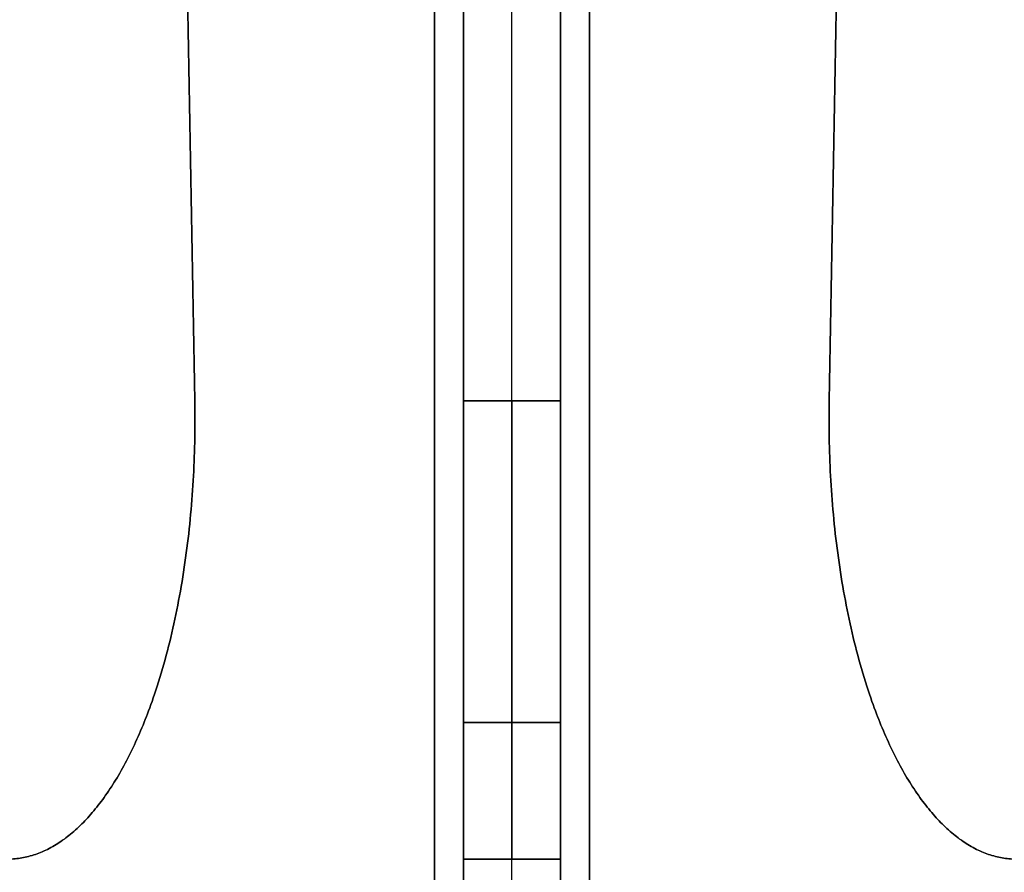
# Model space of a CAD drawing. Header units: millimetres. Extents: x -374 to 374, y -7 to 1090.
# Tile 5 of 18: x -51 to 51, y 42 to 130. Entities that reach past the tile are written whole.
import ezdxf

# ---------------------------------------------------------------- set-up
doc = ezdxf.new("R2010")
doc.units = ezdxf.units.MM
doc.header["$MEASUREMENT"] = 0
doc.layers.add('IGES LEVEL 3', color=7, linetype='Continuous')

msp = doc.modelspace()

# ---------------------------------------------------------------- linework, layer by layer
at = {"layer": 'IGES LEVEL 3'}
for points in [[(-8, 1076, -5), (-8, 542, -5), (-8, 8, -5)], [(-8, 8, 5), (-8, 542, 5), (-8, 1076, 5)], [(-5, 8, -8), (-5, 542, -8), (-5, 1076, -8)], [(-5, 1076, 8), (-5, 542, 8), (-5, 8, 8)], [(5, 1076, -8), (5, 542, -8), (5, 8, -8)], [(5, 8, 8), (5, 542, 8), (5, 1076, 8)], [(8, 1076, 5), (8, 542, 5), (8, 8, 5)], [(8, 8, -5), (8, 542, -5), (8, 1076, -5)], [(-32.76, 90.38, -5), (-41.31, 580.19, -5), (-49.86, 1070, -5)], [(-49.86, 1070, 5), (-41.31, 580.19, 5), (-32.76, 90.38, 5)], [(-5, 1070, -49.86), (-5, 580.19, -41.31), (-5, 90.38, -32.76)], [(-5, 90.38, 32.76), (-5, 580.19, 41.31), (-5, 1070, 49.86)], [(5, 90.38, -32.76), (5, 580.19, -41.31), (5, 1070, -49.86)], [(5, 1070, 49.86), (5, 580.19, 41.31), (5, 90.38, 32.76)], [(32.76, 90.38, 5), (41.31, 580.19, 5), (49.86, 1070, 5)], [(49.86, 1070, -5), (41.31, 580.19, -5), (32.76, 90.38, -5)], [(-32.76, 90.38, 5), (-32.76, 90.38), (-32.76, 90.38, -5)], [(-5, 90.38, -32.76), (0, 90.38, -32.76), (5, 90.38, -32.76)], [(5, 90.38, 32.76), (0, 90.38, 32.76), (-5, 90.38, 32.76)], [(32.76, 90.38, -5), (32.76, 90.38), (32.76, 90.38, 5)], [(-5, 43.03, -51.83), (-5, 39.62, -163.52), (-5, 36.21, -275.21)], [(-5, 43.03, -51.83), (0, 43.03, -51.83), (5, 43.03, -51.83)], [(-5, 36.21, 275.21), (-5, 39.62, 163.52), (-5, 43.03, 51.83)], [(5, 43.03, 51.83), (0, 43.03, 51.83), (-5, 43.03, 51.83)], [(5, 36.21, -275.21), (5, 39.62, -163.52), (5, 43.03, -51.83)], [(5, 43.03, 51.83), (5, 39.62, 163.52), (5, 36.21, 275.21)]]:
    msp.add_open_spline(points, degree=2, dxfattribs=at)
at = {"layer": 'IGES LEVEL 3', "color": 253}
for points in [[(-8, 8, -5), (-8, 542, -5), (-8, 1076, -5)], [(-8, 8, 5), (-8, 542, 5), (-8, 1076, 5)], [(-8, 8, 5), (-8, 542, 5), (-8, 1076, 5)], [(-8, 1076, -5), (-8, 542, -5), (-8, 8, -5)], [(-8, 8), (-8, 542), (-8, 1076)], [(-5, 8, -8), (-5, 542, -8), (-5, 1076, -8)], [(-5, 8, -8), (-5, 542, -8), (-5, 1076, -8)], [(-5, 8, 8), (-5, 542, 8), (-5, 1076, 8)], [(-5, 1076, 8), (-5, 542, 8), (-5, 8, 8)], [(0, 8, -8), (0, 542, -8), (0, 1076, -8)], [(0, 8, 8), (0, 542, 8), (0, 1076, 8)], [(5, 8, -8), (5, 542, -8), (5, 1076, -8)], [(5, 1076, -8), (5, 542, -8), (5, 8, -8)], [(5, 8, 8), (5, 542, 8), (5, 1076, 8)], [(5, 8, 8), (5, 542, 8), (5, 1076, 8)], [(8, 8, 5), (8, 542, 5), (8, 1076, 5)], [(8, 8, -5), (8, 542, -5), (8, 1076, -5)], [(8, 8, -5), (8, 542, -5), (8, 1076, -5)], [(8, 1076, 5), (8, 542, 5), (8, 8, 5)], [(8, 8), (8, 542), (8, 1076)], [(-49.86, 1070, -5), (-41.31, 580.19, -5), (-32.76, 90.38, -5)], [(-49.86, 1070, 5), (-41.31, 580.19, 5), (-32.76, 90.38, 5)], [(-32.76, 90.38, -5), (-41.31, 580.19, -5), (-49.86, 1070, -5)], [(-49.86, 1070, 5), (-41.31, 580.19, 5), (-32.76, 90.38, 5)], [(-32.76, 90.38), (-41.31, 580.19), (-49.86, 1070)], [(-5, 1070, -49.86), (-5, 580.19, -41.31), (-5, 90.38, -32.76)], [(-5, 1070, -49.86), (-5, 580.19, -41.31), (-5, 90.38, -32.76)], [(-5, 1070, 49.86), (-5, 580.19, 41.31), (-5, 90.38, 32.76)], [(-5, 90.38, 32.76), (-5, 580.19, 41.31), (-5, 1070, 49.86)], [(0, 90.38, -32.76), (0, 580.19, -41.31), (0, 1070, -49.86)], [(0, 90.38, 32.76), (0, 580.19, 41.31), (0, 1070, 49.86)], [(5, 1070, -49.86), (5, 580.19, -41.31), (5, 90.38, -32.76)], [(5, 90.38, -32.76), (5, 580.19, -41.31), (5, 1070, -49.86)], [(5, 1070, 49.86), (5, 580.19, 41.31), (5, 90.38, 32.76)], [(5, 1070, 49.86), (5, 580.19, 41.31), (5, 90.38, 32.76)], [(49.86, 1070, 5), (41.31, 580.19, 5), (32.76, 90.38, 5)], [(49.86, 1070, -5), (41.31, 580.19, -5), (32.76, 90.38, -5)], [(32.76, 90.38, 5), (41.31, 580.19, 5), (49.86, 1070, 5)], [(49.86, 1070, -5), (41.31, 580.19, -5), (32.76, 90.38, -5)], [(32.76, 90.38), (41.31, 580.19), (49.86, 1070)], [(-32.76, 90.38, -5), (-32.76, 90.38), (-32.76, 90.38, 5)], [(-32.76, 90.38, 5), (-32.76, 90.38), (-32.76, 90.38, -5)], [(5, 90.38, -32.76), (0, 90.38, -32.76), (-5, 90.38, -32.76)], [(-5, 90.38, -32.76), (0, 90.38, -32.76), (5, 90.38, -32.76)], [(-5, 90.38, 32.76), (0, 90.38, 32.76), (5, 90.38, 32.76)], [(5, 90.38, 32.76), (0, 90.38, 32.76), (-5, 90.38, 32.76)], [(32.76, 90.38, 5), (32.76, 90.38), (32.76, 90.38, -5)], [(32.76, 90.38, -5), (32.76, 90.38), (32.76, 90.38, 5)], [(-38, 57.14, 5), (-38, 57.14), (-38, 57.14, -5)], [(-5, 57.14, -38), (0, 57.14, -38), (5, 57.14, -38)], [(5, 57.14, 38), (0, 57.14, 38), (-5, 57.14, 38)], [(38, 57.14, -5), (38, 57.14), (38, 57.14, 5)], [(-5, 43.03, -51.83), (-5, 39.62, -163.52), (-5, 36.21, -275.21)], [(5, 43.03, -51.83), (0, 43.03, -51.83), (-5, 43.03, -51.83)], [(-5, 43.03, -51.83), (-5, 39.62, -163.52), (-5, 36.21, -275.21)], [(-5, 43.03, -51.83), (0, 43.03, -51.83), (5, 43.03, -51.83)], [(-5, 43.03, 51.83), (-5, 39.62, 163.52), (-5, 36.21, 275.21)], [(-5, 36.21, 275.21), (-5, 39.62, 163.52), (-5, 43.03, 51.83)], [(-5, 43.03, 51.83), (0, 43.03, 51.83), (5, 43.03, 51.83)], [(5, 43.03, 51.83), (0, 43.03, 51.83), (-5, 43.03, 51.83)], [(0, 36.21, -275.21), (0, 39.62, -163.52), (0, 43.03, -51.83)], [(0, 36.21, 275.21), (0, 39.62, 163.52), (0, 43.03, 51.83)], [(5, 43.03, -51.83), (5, 39.62, -163.52), (5, 36.21, -275.21)], [(5, 36.21, -275.21), (5, 39.62, -163.52), (5, 43.03, -51.83)], [(5, 43.03, 51.83), (5, 39.62, 163.52), (5, 36.21, 275.21)], [(5, 43.03, 51.83), (5, 39.62, 163.52), (5, 36.21, 275.21)]]:
    msp.add_open_spline(points, degree=2, dxfattribs=at)
at = {"layer": 'IGES LEVEL 3'}
for points in [[(-51.83, 43.03, -5), (-40.17, 43.39, -5), (-32.28, 62.97, -5), (-32.76, 90.38, -5)], [(-32.76, 90.38, 5), (-32.28, 62.97, 5), (-40.17, 43.39, 5), (-51.83, 43.03, 5)], [(-5, 90.38, -32.76), (-5, 62.97, -32.28), (-5, 43.39, -40.17), (-5, 43.03, -51.83)], [(-5, 43.03, 51.83), (-5, 43.39, 40.17), (-5, 62.97, 32.28), (-5, 90.38, 32.76)], [(5, 43.03, -51.83), (5, 43.39, -40.17), (5, 62.97, -32.28), (5, 90.38, -32.76)], [(5, 90.38, 32.76), (5, 62.97, 32.28), (5, 43.39, 40.17), (5, 43.03, 51.83)], [(51.83, 43.03, 5), (40.17, 43.39, 5), (32.28, 62.97, 5), (32.76, 90.38, 5)], [(32.76, 90.38, -5), (32.28, 62.97, -5), (40.17, 43.39, -5), (51.83, 43.03, -5)]]:
    msp.add_rational_spline(points, [1, 0.806048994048, 0.806048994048, 1], degree=3, dxfattribs=at)
at = {"layer": 'IGES LEVEL 3', "color": 253}
for points in [[(-32.76, 90.38, -5), (-32.28, 62.97, -5), (-40.17, 43.39, -5), (-51.83, 43.03, -5)], [(-32.76, 90.38, 5), (-32.28, 62.97, 5), (-40.17, 43.39, 5), (-51.83, 43.03, 5)], [(-32.76, 90.38, 5), (-32.28, 62.97, 5), (-40.17, 43.39, 5), (-51.83, 43.03, 5)], [(-51.83, 43.03, -5), (-40.17, 43.39, -5), (-32.28, 62.97, -5), (-32.76, 90.38, -5)], [(-32.76, 90.38), (-32.28, 62.97), (-40.17, 43.39), (-51.83, 43.03)], [(-5, 90.38, -32.76), (-5, 62.97, -32.28), (-5, 43.39, -40.17), (-5, 43.03, -51.83)], [(-5, 90.38, -32.76), (-5, 62.97, -32.28), (-5, 43.39, -40.17), (-5, 43.03, -51.83)], [(-5, 90.38, 32.76), (-5, 62.97, 32.28), (-5, 43.39, 40.17), (-5, 43.03, 51.83)], [(-5, 43.03, 51.83), (-5, 43.39, 40.17), (-5, 62.97, 32.28), (-5, 90.38, 32.76)], [(0, 90.38, -32.76), (0, 62.97, -32.28), (0, 43.39, -40.17), (0, 43.03, -51.83)], [(0, 90.38, 32.76), (0, 62.97, 32.28), (0, 43.39, 40.17), (0, 43.03, 51.83)], [(5, 90.38, -32.76), (5, 62.97, -32.28), (5, 43.39, -40.17), (5, 43.03, -51.83)], [(5, 43.03, -51.83), (5, 43.39, -40.17), (5, 62.97, -32.28), (5, 90.38, -32.76)], [(5, 90.38, 32.76), (5, 62.97, 32.28), (5, 43.39, 40.17), (5, 43.03, 51.83)], [(5, 90.38, 32.76), (5, 62.97, 32.28), (5, 43.39, 40.17), (5, 43.03, 51.83)], [(32.76, 90.38, 5), (32.28, 62.97, 5), (40.17, 43.39, 5), (51.83, 43.03, 5)], [(32.76, 90.38, -5), (32.28, 62.97, -5), (40.17, 43.39, -5), (51.83, 43.03, -5)], [(32.76, 90.38, -5), (32.28, 62.97, -5), (40.17, 43.39, -5), (51.83, 43.03, -5)], [(51.83, 43.03, 5), (40.17, 43.39, 5), (32.28, 62.97, 5), (32.76, 90.38, 5)], [(32.76, 90.38), (32.28, 62.97), (40.17, 43.39), (51.83, 43.03)]]:
    msp.add_rational_spline(points, [1, 0.806048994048, 0.806048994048, 1], degree=3, dxfattribs=at)

doc.saveas('drawing.dxf')
